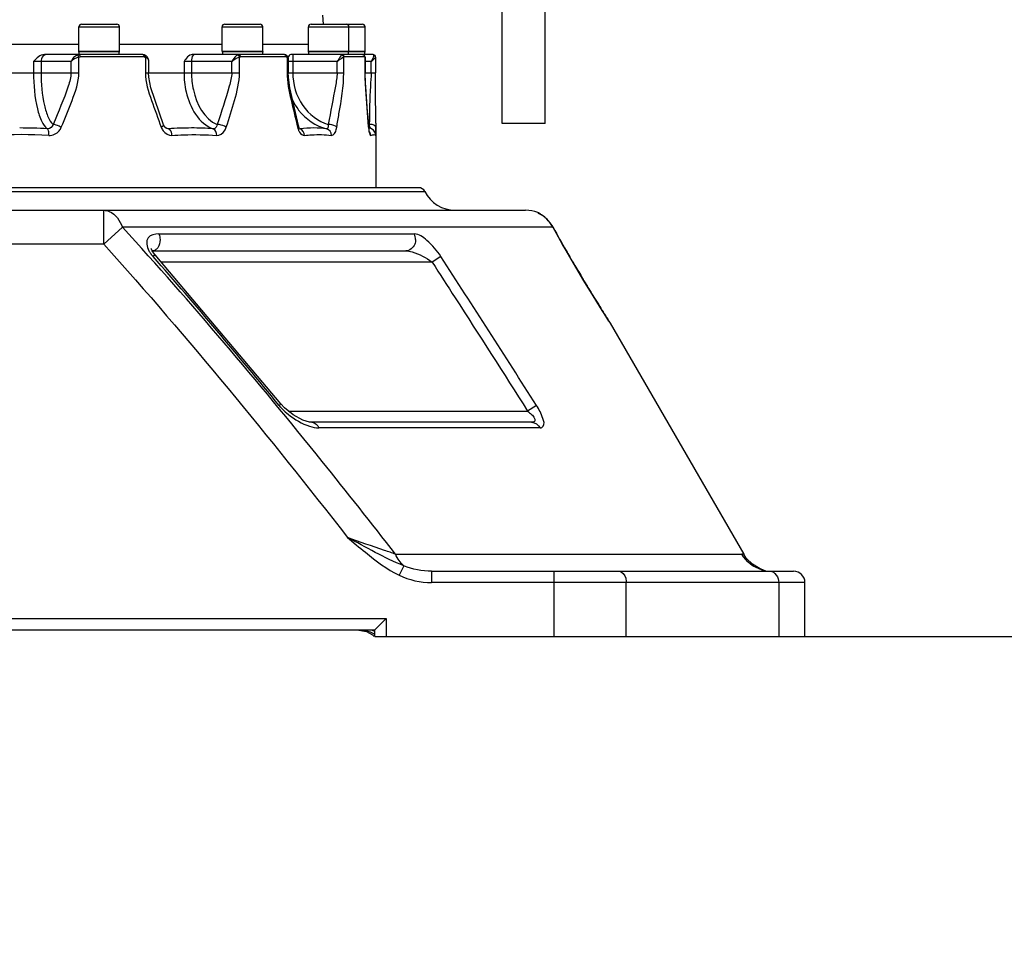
# Model space of a CAD drawing. Header units: millimetres. Extents: x 0 to 17835, y 0 to 12615.
# Tile 60 of 85: x 9774 to 10210, y 5923 to 6335. Entities that reach past the tile are written whole.
import ezdxf

# ---------------------------------------------------------------- set-up
doc = ezdxf.new("R2010")
doc.units = ezdxf.units.MM
doc.header["$LTSCALE"] = 980.925
doc.layers.get('0').update_dxf_attribs({"linetype": 'CONTINUOUS'})
for name, color, linetype in [('304103000035DXF_CONTINUOUS_LINE', 7, 'CONTINUOUS'), ('304104000315DXF_CONTINUOUS_LINE', 7, 'CONTINUOUS'), ('304301000076DXF_CONTINUOUS_LINE', 7, 'CONTINUOUS'), ('501023000166DXF_CONTINUOUS_LINE', 7, 'CONTINUOUS'), ('604006000008DXF_CONTINUOUS_LINE', 7, 'CONTINUOUS'), ('运动范围-老_DXF_BALLOON', 7, 'CONTINUOUS'), ('运动范围-老_DXF_DIMENSION', 7, 'CONTINUOUS')]:
    doc.layers.add(name, color=color, linetype=linetype)
doc.styles.get("Standard").update_dxf_attribs({"font": 'txt', "width": 0.7})
doc.dimstyles.new('DIMSTYLE_10', dxfattribs={"dimtxt": 135, "dimasz": 90, "dimexe": 1, "dimexo": 0, "dimgap": 2.25, "dimtad": 1, "dimdec": 1, "dimdsep": 46, "dimtxsty": 'Standard', "dimblk": '_FILLED', "dimblk1": '_FILLED', "dimblk2": '_FILLED', "dimcen": 0.09, "dimclrt": 5, "dimazin": 2, "dimtp": 2, "dimtm": 2, "dimtfac": 1, "dimtdec": 1, "dimtofl": 0, "dimtmove": 0, "dimatfit": 3, "dimldrblk": '_FILLED', "dimfxl": 0, "dimtolj": 1, "dimarcsym": 0})
doc.dimstyles.new('DIMSTYLE_12', dxfattribs={"dimtxt": 135, "dimasz": 90, "dimexe": 1, "dimexo": 0, "dimgap": 2.25, "dimtad": 0, "dimtih": 1, "dimtoh": 1, "dimdec": 1, "dimdsep": 46, "dimtxsty": 'Standard', "dimblk": '_FILLED', "dimblk1": '_FILLED', "dimblk2": '_FILLED', "dimcen": 0.09, "dimclrt": 5, "dimazin": 2, "dimtp": 0.8, "dimtm": 0.8, "dimtfac": 1, "dimtdec": 0, "dimtofl": 0, "dimtmove": 0, "dimatfit": 3, "dimldrblk": '_FILLED', "dimfxl": 0, "dimtolj": 1, "dimarcsym": 0})
doc.dimstyles.new('DIMSTYLE_13', dxfattribs={"dimtxt": 135, "dimasz": 90, "dimexe": 1, "dimexo": 0, "dimgap": 2.25, "dimtad": 0, "dimtih": 1, "dimtoh": 1, "dimdec": 1, "dimdsep": 46, "dimtxsty": 'Standard', "dimblk": '_FILLED', "dimblk1": '_FILLED', "dimblk2": '_FILLED', "dimcen": 0.09, "dimclrt": 5, "dimazin": 2, "dimtp": 0.5, "dimtm": 0.5, "dimtfac": 1, "dimtdec": 0, "dimtofl": 0, "dimtmove": 0, "dimatfit": 3, "dimldrblk": '_FILLED', "dimfxl": 0, "dimtolj": 1, "dimarcsym": 0})
doc.dimstyles.new('DIMSTYLE_14', dxfattribs={"dimtxt": 135, "dimasz": 90, "dimexe": 1, "dimexo": 0, "dimgap": 2.25, "dimtad": 0, "dimtih": 1, "dimtoh": 1, "dimdec": 1, "dimdsep": 46, "dimtxsty": 'Standard', "dimblk": '_FILLED', "dimblk1": '_FILLED', "dimblk2": '_FILLED', "dimcen": 0.09, "dimclrt": 5, "dimazin": 2, "dimtp": 2, "dimtm": 2, "dimtfac": 1, "dimtdec": 0, "dimtofl": 0, "dimtmove": 0, "dimatfit": 3, "dimldrblk": '_FILLED', "dimfxl": 0, "dimtolj": 1, "dimarcsym": 0})
doc.dimstyles.new('DIMSTYLE_3', dxfattribs={"dimtxt": 135, "dimasz": 90, "dimexe": 1, "dimexo": 0, "dimgap": 2.25, "dimtad": 1, "dimdsep": 46, "dimtxsty": 'Standard', "dimblk": '_FILLED', "dimblk1": '_FILLED', "dimblk2": '_FILLED', "dimcen": 0.09, "dimclrt": 5, "dimazin": 2, "dimtp": 0.8, "dimtm": 0.8, "dimtfac": 1, "dimtofl": 0, "dimtmove": 0, "dimatfit": 3, "dimldrblk": '_FILLED', "dimfxl": 0, "dimtolj": 1, "dimarcsym": 0})
doc.dimstyles.new('DIMSTYLE_9', dxfattribs={"dimtxt": 135, "dimasz": 90, "dimexe": 1, "dimexo": 0, "dimgap": 2.25, "dimtad": 0, "dimtih": 1, "dimtoh": 1, "dimdsep": 46, "dimtxsty": 'Standard', "dimblk": '_FILLED', "dimblk1": '_FILLED', "dimblk2": '_FILLED', "dimcen": 0.09, "dimclrt": 5, "dimazin": 2, "dimtp": 0.1, "dimtm": 0.1, "dimtfac": 1, "dimtofl": 0, "dimtmove": 0, "dimatfit": 3, "dimldrblk": '_FILLED', "dimfxl": 0, "dimtolj": 1, "dimarcsym": 0})

# ---------------------------------------------------------------- blocks, each defined once
blk = doc.blocks.new('_FILLED')
at = {"color": 0, "linetype": 'ByBlock'}
blk.add_solid([(0, 0), (-1, 0.1667), (-1, -0.1667)], dxfattribs=at)
blk = doc.blocks.new('*D14')
at = {"layer": '运动范围-老_DXF_DIMENSION', "color": 2, "linetype": 'Continuous', "transparency": 16777216}
for p, q in [((9996.39, 6679.48), (8889.21, 6679.48)), ((8904.21, 6679.48), (8904.21, 6370.73)), ((8904.21, 6061.98), (8904.21, 6370.73)), ((9402.41, 6061.98), (8889.21, 6061.98))]:
    blk.add_line(p, q, dxfattribs=at)
at = {"layer": '运动范围-老_DXF_DIMENSION', "color": 2, "linetype": 'Continuous', "transparency": 16777216, "xscale": 90, "yscale": 90, "zscale": 90}
for p, rotation in [((8904.21, 6679.48), 90), ((8904.21, 6061.98), 270)]:
    blk.add_blockref('_FILLED', p, dxfattribs=dict(at, rotation=rotation))
blk = doc.blocks.new('*D17')
at = {"layer": '运动范围-老_DXF_DIMENSION', "color": 2, "linetype": 'Continuous', "transparency": 16777216}
blk.add_line((10109.99, 6061.98), (12531.06, 6061.98), dxfattribs=at)
blk = doc.blocks.new('*D18')
at = {"layer": '运动范围-老_DXF_DIMENSION', "color": 2, "linetype": 'Continuous', "transparency": 16777216}
for p, q in [((7976.12, 7386.55), (7976.12, 4522.77)), ((12389.82, 6775.35), (12389.82, 4522.77)), ((7976.12, 4537.77), (10182.97, 4537.77)), ((12389.82, 4537.77), (10182.97, 4537.77))]:
    blk.add_line(p, q, dxfattribs=at)
at = {"layer": '运动范围-老_DXF_DIMENSION', "color": 2, "linetype": 'Continuous', "transparency": 16777216, "xscale": 90, "yscale": 90, "zscale": 90, "rotation": 180}
blk.add_blockref('_FILLED', (7976.12, 4537.77), dxfattribs=at)
at = {"layer": '运动范围-老_DXF_DIMENSION', "color": 2, "linetype": 'Continuous', "transparency": 16777216, "xscale": 90, "yscale": 90, "zscale": 90}
blk.add_blockref('_FILLED', (12389.82, 4537.77), dxfattribs=at)
blk = doc.blocks.new('*D19')
at = {"layer": '运动范围-老_DXF_DIMENSION', "color": 2, "linetype": 'Continuous', "transparency": 16777216}
for p, q in [((10056.39, 9014.88), (13410.25, 9014.88)), ((13395.25, 9014.88), (13395.25, 7276.31)), ((13395.25, 5537.73), (13395.25, 7276.31)), ((11152.2, 5537.73), (13410.25, 5537.73))]:
    blk.add_line(p, q, dxfattribs=at)
at = {"layer": '运动范围-老_DXF_DIMENSION', "color": 2, "linetype": 'Continuous', "transparency": 16777216, "xscale": 90, "yscale": 90, "zscale": 90}
for p, rotation in [((13395.25, 9014.88), 90), ((13395.25, 5537.73), 270)]:
    blk.add_blockref('_FILLED', p, dxfattribs=dict(at, rotation=rotation))
blk = doc.blocks.new('*D25')
at = {"layer": '运动范围-老_DXF_BALLOON', "color": 2, "linetype": 'Continuous', "transparency": 16777216}
blk.add_line((10056.39, 9014.88), (7730.92, 9014.88), dxfattribs=at)
blk = doc.blocks.new('*D30')
at = {"layer": '运动范围-老_DXF_BALLOON', "color": 2, "linetype": 'Continuous', "transparency": 16777216}
blk.add_line((10381.39, 5807.08), (12531.06, 5807.08), dxfattribs=at)
blk = doc.blocks.new('*D34')
at = {"layer": '运动范围-老_DXF_BALLOON', "color": 2, "linetype": 'Continuous', "transparency": 16777216}
blk.add_line((9871.9, 8434.65), (12531.06, 8434.65), dxfattribs=at)
blk = doc.blocks.new('*D35')
at = {"layer": '运动范围-老_DXF_BALLOON', "color": 2, "linetype": 'Continuous', "transparency": 16777216}
blk.add_line((10620.7, 6679.48), (10620.7, 5317.02), dxfattribs=at)

msp = doc.modelspace()

# ---------------------------------------------------------------- linework, layer by layer
at = {"layer": '304103000035DXF_CONTINUOUS_LINE', "color": 9, "linetype": 'Continuous'}
for p, q in [((9461.38, 6259.312), (9953.075, 6259.312)), ((9810.746, 6235.979), (9810.746, 6250.979)), ((10003.218, 6249.938), (10003.362, 6249.759)), ((9810.746, 6235.979), (9819.077, 6243.479)), ((10009.919, 6243.479), (9819.077, 6243.479)), ((10010, 6243.346), (10009.919, 6243.479)), ((10009.919, 6243.479), (10009.989, 6243.349)), ((9835.256, 6240.479), (9948.426, 6240.479)), ((9810.746, 6235.979), (9602.03, 6235.979)), ((9833.544, 6231.283), (9832.633, 6230.483)), ((9956.334, 6227.979), (9836.328, 6227.979)), ((9960.2, 6230.479), (9956.334, 6227.979)), ((10034.702, 6201.849), (10035.255, 6200.979)), ((9889.288, 6165.127), (9888.487, 6164.476)), ((10002.585, 6164.479), (9998.656, 6161.979)), ((9892.656, 6161.979), (9998.655, 6161.979)), ((10004.221, 6154.479), (9906.159, 6154.479)), ((9940.108, 6098.479), (10093.607, 6098.47)), ((10094.444, 6098.46), (10093.607, 6098.47)), ((9943.747, 6093.38), (9941.711, 6089.181)), ((9956.082, 6090.979), (9956.082, 6085.979)), ((10010.362, 6061.979), (10010.362, 6090.979)), ((10102.898, 6091.626), (10102.905, 6091.645)), ((10102.898, 6091.626), (10102.906, 6091.645)), ((10121.553, 6085.979), (9956.082, 6085.979)), ((10042.359, 6061.979), (10042.359, 6085.979)), ((10109.992, 6085.979), (10109.992, 6061.979)), ((9476.882, 6069.979), (9935.893, 6069.979)), ((9935.893, 6069.979), (9935.893, 6061.979))]:
    msp.add_line(p, q, dxfattribs=at)
at = {"layer": '304103000035DXF_CONTINUOUS_LINE', "color": 7, "linetype": 'Continuous'}
for p, q in [((9950.388, 6260.979), (9464.056, 6260.979)), ((9390.323, 6250.979), (9997.727, 6250.979)), ((10006.971, 6247.266), (10006.492, 6247.642)), ((10007.763, 6246.33), (10006.971, 6247.266)), ((10010, 6243.346), (10008.496, 6245.624)), ((9832.357, 6232.979), (9944.613, 6232.979)), ((9889.288, 6165.127), (9833.544, 6231.283)), ((10035.255, 6200.979), (10094.444, 6098.46)), ((10000.319, 6156.979), (9902.982, 6156.979)), ((9956.082, 6090.979), (10116.552, 6090.979)), ((10102.906, 6091.645), (10101.689, 6092.09)), ((10104.199, 6091.016), (10102.905, 6091.645)), ((10104.238, 6090.979), (10104.199, 6091.016)), ((10121.553, 6061.979), (10121.553, 6085.979)), ((9935.893, 6069.979), (9930.893, 6064.979)), ((9481.882, 6064.979), (9930.893, 6064.979)), ((9922.969, 6064.979), (9927.228, 6064.256)), ((9927.228, 6064.256), (9929.903, 6062.747)), ((9929.903, 6062.747), (9930.655, 6061.979)), ((9930.893, 6061.979), (9930.893, 6064.979)), ((9930.895, 6061.979), (10121.551, 6061.979))]:
    msp.add_line(p, q, dxfattribs=at)
for points in [[(10004.286, 6249.247), (10003.473, 6249.829), (10003.218, 6249.938)], [(10008.496, 6245.624), (10006.217, 6247.918), (10004.755, 6248.963), (10004.226, 6249.284), (10004.094, 6249.361)], [(10005.357, 6248.533), (10005.06, 6248.766), (10004.828, 6248.911)], [(10015.715, 6233.116), (10014.129, 6235.881), (10011.458, 6240.661), (10010, 6243.345)], [(9833.539, 6231.278), (9833.332, 6231.518), (9832.285, 6232.968), (9831.896, 6233.757), (9831.819, 6234.001)], [(10034.69, 6201.878), (10033.31, 6204.058), (10030.977, 6207.773), (10027.703, 6213.053), (10023.613, 6219.762), (10018.988, 6227.515), (10015.715, 6233.116)], [(9902.985, 6156.979), (9901.947, 6157.084), (9898.983, 6158.005), (9894.71, 6160.328), (9890.902, 6163.388), (9889.295, 6165.132)], [(10101.689, 6092.09), (10098.302, 6094.05), (10095.535, 6096.824), (10094.444, 6098.46)]]:
    msp.add_lwpolyline(points, dxfattribs=at)
for centre, radius, start, end in [((9950.388, 6257.979), 3, 26.3878, 90), ((9966.512, 6265.979), 15, 206.3878, 270), ((9997.728, 6235.979), 15, 68.5293, 90), ((8152.591, 4751.896), 2238.021, 39.136859, 41.350661), ((10116.553, 6085.979), 5, 0, 90)]:
    msp.add_arc(centre, radius, start, end, dxfattribs=at)
at = {"layer": '304103000035DXF_CONTINUOUS_LINE', "color": 9, "linetype": 'Continuous'}
for centre, radius, start, end in [((9996.917, 6236.435), 14.772, 54.50344, 56.12936), ((9997.068, 6236.647), 14.511, 53.76488, 54.50055), ((9996.671, 6236.141), 15.154, 43.66484, 47.69836), ((9997.064, 6236.519), 14.608, 41.46262, 43.65722), ((9996.684, 6236.2), 15.105, 28.81064, 41.41522), ((10335.813, 6418.705), 370.015, 208.2889, 210.10506), ((10730.052, 6646.818), 825.492, 210.077022, 210.295145), ((1086.341, 485.225), 10571.345, 32.4953358, 32.9204604), ((10745.941, 6656.084), 843.886, 210.294182, 210.597498), ((10768.297, 6669.349), 869.881, 210.600043, 211.047476), ((10771.551, 6671.263), 873.656, 211.044934, 211.191418), ((10795.712, 6685.918), 901.914, 211.192971, 211.588109), ((10106.426, 6105.393), 14.396, 254.78068, 255.47415), ((10101.694, 6087.117), 4.483, 72.21027, 75.50668)]:
    msp.add_arc(centre, radius, start, end, dxfattribs=at)
for points, knots in [([(9810.746, 6250.979), (9811.593, 6250.979), (9815.511, 6250.13), (9818.023, 6246.326), (9819.077, 6243.479)], [0, 0, 0, 0, 0.2181934, 1, 1, 1, 1]), ([(10003.362, 6249.759), (10003.479, 6249.606), (10004.201, 6249.404), (10004.734, 6248.978), (10005.15, 6248.7)], [0, 0, 0, 0, 0.2777184, 1, 1, 1, 1]), ([(10005.645, 6248.352), (10005.849, 6248.202), (10006.267, 6247.879), (10006.667, 6247.534), (10006.87, 6247.349)], [0, 0, 0, 0, 0.4797274, 1, 1, 1, 1]), ([(9940.108, 6098.479), (9929.372, 6112.301), (9890.364, 6161.726), (9849.74, 6209.91), (9819.077, 6243.479)], [0, 0, 0, 0, 0.277955, 1, 1, 1, 1]), ([(9835.256, 6240.479), (9833.565, 6240.479), (9828.963, 6239.687), (9829.793, 6234.692), (9830.769, 6233.012)], [0, 0, 0, 0, 0.4654005, 1, 1, 1, 1]), ([(9949.016, 6237.979), (9949.016, 6237.303), (9948.672, 6234.953), (9946.291, 6232.979), (9944.613, 6232.979)], [0, 0, 0, 0, 0.2872733, 1, 1, 1, 1]), ([(9960.2, 6230.479), (9958.48, 6233.135), (9955.153, 6236.982), (9950.504, 6240.479), (9948.426, 6240.479)], [0, 0, 0, 0, 0.6036295, 1, 1, 1, 1]), ([(9830.769, 6233.012), (9830.892, 6232.801), (9831.152, 6232.382), (9831.434, 6231.978), (9831.58, 6231.779)], [0, 0, 0, 0, 0.4977668, 1, 1, 1, 1]), ([(9833.62, 6233.349), (9833.428, 6233.232), (9833.02, 6233.045), (9832.575, 6232.979), (9832.357, 6232.979)], [0, 0, 0, 0, 0.5068265, 1, 1, 1, 1]), ([(9834.69, 6234.394), (9834.546, 6234.185), (9834.227, 6233.795), (9833.831, 6233.477), (9833.62, 6233.349)], [0, 0, 0, 0, 0.5061876, 1, 1, 1, 1]), ([(9944.613, 6232.979), (9945.56, 6232.979), (9949.8, 6232.084), (9953.695, 6230.02), (9956.334, 6227.979)], [0, 0, 0, 0, 0.2211607, 1, 1, 1, 1]), ([(10015.715, 6233.116), (10015.715, 6233.116), (10015.713, 6233.113), (10015.711, 6233.112), (10015.71, 6233.111)], [0, 0, 0, 0, 0.2902656, 1, 1, 1, 1]), ([(9831.58, 6231.779), (9831.744, 6231.554), (9832.085, 6231.113), (9832.445, 6230.688), (9832.629, 6230.479)], [0, 0, 0, 0, 0.4998238, 1, 1, 1, 1]), ([(9956.334, 6227.979), (9959.736, 6222.718), (9973.904, 6200.758), (9987.989, 6178.743), (9998.656, 6161.979)], [0, 0, 0, 0, 0.2397075, 1, 1, 1, 1]), ([(10027.429, 6213.487), (10027.575, 6213.249), (10027.864, 6212.78), (10028.153, 6212.311), (10028.296, 6212.08)], [0, 0, 0, 0, 0.5068358, 1, 1, 1, 1]), ([(10028.296, 6212.08), (10029.055, 6210.85), (10031.176, 6207.431), (10033.321, 6204.026), (10034.703, 6201.848)], [0, 0, 0, 0, 0.358932, 1, 1, 1, 1]), ([(9888.491, 6164.479), (9888.722, 6164.196), (9889.218, 6163.618), (9889.74, 6163.063), (9890.018, 6162.781)], [0, 0, 0, 0, 0.4791792, 1, 1, 1, 1]), ([(9890.018, 6162.781), (9890.798, 6161.989), (9894.339, 6158.825), (9898.556, 6156.331), (9902.021, 6155.218)], [0, 0, 0, 0, 0.2339271, 1, 1, 1, 1]), ([(10004.221, 6154.479), (10004.737, 6154.479), (10006.427, 6155.568), (10005.087, 6159.956), (10003.746, 6162.656), (10002.584, 6164.479)], [0, 0, 0, 0, 0.1351663, 0.4335497, 1, 1, 1, 1]), ([(9998.656, 6161.979), (9999.259, 6161.505), (10000.361, 6160.489), (10001.728, 6159.16), (10001.966, 6157.139), (10000.785, 6156.979), (10000.319, 6156.979)], [0, 0, 0, 0, 0.3205356, 0.6220013, 0.8052362, 1, 1, 1, 1]), ([(9940.108, 6098.479), (9938.497, 6099.071), (9931.369, 6101.543), (9924.204, 6103.916), (9918.753, 6105.979)], [0, 0, 0, 0, 0.2275143, 1, 1, 1, 1]), ([(9918.753, 6105.979), (9921.398, 6103.751), (9928.643, 6097.657), (9936.281, 6091.813), (9941.711, 6089.181)], [0, 0, 0, 0, 0.3642776, 1, 1, 1, 1]), ([(10039.159, 6090.979), (10040.587, 6090.979), (10042.18, 6088.594), (10042.359, 6086.617), (10042.359, 6085.979)], [0, 0, 0, 0, 0.6913652, 1, 1, 1, 1]), ([(10102.815, 6091.457), (10102.786, 6091.385), (10102.723, 6091.244), (10102.639, 6091.11), (10102.584, 6091.056)], [0, 0, 0, 0, 0.4991804, 1, 1, 1, 1]), ([(10102.816, 6091.457), (10102.828, 6091.495), (10102.851, 6091.554), (10102.886, 6091.606), (10102.898, 6091.626)], [0, 0, 0, 0, 0.6304658, 1, 1, 1, 1]), ([(10103.063, 6091.385), (10103.21, 6091.338), (10103.502, 6091.229), (10103.782, 6091.092), (10103.92, 6091.017)], [0, 0, 0, 0, 0.4951984, 1, 1, 1, 1]), ([(9930.183, 6063.364), (9930, 6063.466), (9929.627, 6063.656), (9929.243, 6063.823), (9929.05, 6063.901)], [0, 0, 0, 0, 0.5010001, 1, 1, 1, 1]), ([(9930.907, 6062.906), (9930.791, 6062.989), (9930.554, 6063.149), (9930.308, 6063.294), (9930.183, 6063.364)], [0, 0, 0, 0, 0.4995414, 1, 1, 1, 1])]:
    msp.add_open_spline(points, degree=3, knots=knots, dxfattribs=at)
for points in [[(9835.704, 6237.979), (9835.704, 6236.737), (9835.395, 6235.417), (9834.69, 6234.394)], [(9835.256, 6240.479), (9835.561, 6239.689), (9835.704, 6238.826), (9835.704, 6237.979)], [(9949.016, 6237.979), (9949.016, 6238.835), (9948.814, 6239.716), (9948.426, 6240.479)], [(9810.746, 6235.979), (9848.439, 6194.108), (9884.148, 6150.436), (9918.753, 6105.979)], [(9902.021, 6155.218), (9903.355, 6154.789), (9904.758, 6154.479), (9906.159, 6154.479)], [(9902.985, 6156.979), (9904.332, 6156.977), (9905.634, 6155.719), (9906.159, 6154.479)], [(10000.319, 6156.979), (10001.864, 6156.979), (10003.508, 6155.849), (10004.221, 6154.479)], [(9943.747, 6093.38), (9935.091, 6096.861), (9926.988, 6101.593), (9918.753, 6105.979)], [(9943.747, 6093.38), (9942.165, 6094.743), (9940.938, 6096.563), (9940.108, 6098.479)], [(10102.647, 6091.502), (10098.971, 6092.502), (10095.498, 6095.179), (10093.595, 6098.479)], [(9956.082, 6090.979), (9951.893, 6090.979), (9947.606, 6091.751), (9943.747, 6093.38)], [(9941.711, 6089.181), (9946.127, 6087.04), (9951.174, 6085.979), (9956.082, 6085.979)], [(10106.148, 6090.979), (10108.25, 6090.979), (10109.992, 6088.081), (10109.992, 6085.979)], [(9929.05, 6063.901), (9927.697, 6064.448), (9926.239, 6064.755), (9924.786, 6064.894)]]:
    msp.add_open_spline(points, degree=3, dxfattribs=at)
at = {"layer": '304103000035DXF_CONTINUOUS_LINE', "color": 7, "linetype": 'Continuous'}
for points, knots in [([(9930.256, 6064.591), (9930.044, 6064.672), (9929.612, 6064.809), (9929.159, 6064.865), (9928.935, 6064.865)], [0, 0, 0, 0, 0.5031975, 1, 1, 1, 1]), ([(9930.911, 6064.303), (9930.803, 6064.355), (9930.588, 6064.457), (9930.367, 6064.549), (9930.256, 6064.591)], [0, 0, 0, 0, 0.5002748, 1, 1, 1, 1])]:
    msp.add_open_spline(points, degree=3, knots=knots, dxfattribs=at)
at = {"layer": '304104000315DXF_CONTINUOUS_LINE', "color": 7, "linetype": 'Continuous'}
for p, q in [((10006.388, 6289.479), (10006.388, 6348.064)), ((9987.388, 6289.479), (9987.388, 6341.75)), ((10006.388, 6289.479), (9987.388, 6289.479))]:
    msp.add_line(p, q, dxfattribs=at)
at = {"layer": '304301000076DXF_CONTINUOUS_LINE', "color": 7, "linetype": 'Continuous'}
for p, q in [((9907.684, 6337.479), (9908.055, 6333.479)), ((9799.76, 6324.479), (9738.706, 6324.479)), ((9863.229, 6324.479), (9817.76, 6324.479)), ((9901.45, 6324.479), (9881.229, 6324.479)), ((9828.137, 6319.979), (9784.465, 6319.979)), ((9829.032, 6319.818), (9829.029, 6319.819)), ((9890.823, 6319.979), (9850.023, 6319.979)), ((9891.678, 6319.755), (9891.67, 6319.759)), ((9930.226, 6319.979), (9893.714, 6319.979)), ((9926.402, 6319.43), (9926.397, 6319.437)), ((9931.167, 6319.33), (9931.048, 6319.551)), ((9830.591, 6317.503), (9830.591, 6311.979)), ((9892.542, 6318.198), (9892.542, 6311.979)), ((9926.609, 6318.712), (9926.609, 6311.979)), ((9931.244, 6318.994), (9931.243, 6318.997)), ((9931.251, 6318.858), (9931.244, 6318.994)), ((9931.251, 6318.858), (9931.251, 6311.979)), ((9931.388, 6289.667), (9931.388, 6260.979)), ((9928.421, 6287.441), (9928.414, 6287.442)), ((9929.168, 6287.21), (9928.414, 6287.442)), ((9930.308, 6286.447), (9929.168, 6287.21)), ((9930.927, 6285.623), (9930.308, 6286.447)), ((9930.933, 6285.612), (9930.927, 6285.623))]:
    msp.add_line(p, q, dxfattribs=at)
at = {"layer": '304301000076DXF_CONTINUOUS_LINE', "color": 9, "linetype": 'Continuous'}
for p, q in [((9796.274, 6316.979), (9779.681, 6316.979)), ((9779.681, 6316.979), (9779.681, 6311.979)), ((9782.977, 6316.979), (9782.977, 6311.979)), ((9796.274, 6311.979), (9796.274, 6316.979)), ((9799.728, 6311.979), (9799.728, 6318.881)), ((9828.681, 6318.979), (9800.323, 6318.979)), ((9829.229, 6318.881), (9829.229, 6311.979)), ((9867.508, 6316.979), (9846.341, 6316.979)), ((9846.341, 6316.979), (9846.341, 6311.979)), ((9849.68, 6316.979), (9849.68, 6311.979)), ((9867.508, 6311.979), (9867.508, 6316.979)), ((9870.968, 6311.979), (9870.968, 6318.881)), ((9891.647, 6318.979), (9871.414, 6318.979)), ((9892.017, 6318.881), (9892.017, 6311.979)), ((9914.214, 6316.979), (9892.542, 6316.979)), ((9894.568, 6316.979), (9894.568, 6311.979)), ((9914.214, 6311.979), (9914.214, 6316.979)), ((9917.152, 6311.979), (9917.152, 6318.881)), ((9926.409, 6318.979), (9917.38, 6318.979)), ((9926.5, 6318.935), (9926.545, 6318.881)), ((9926.545, 6318.881), (9926.545, 6311.979)), ((9929.28, 6316.979), (9926.609, 6316.979)), ((9929.28, 6311.979), (9929.28, 6316.979)), ((9747.74, 6311.979), (9799.728, 6311.979)), ((9829.229, 6311.979), (9870.968, 6311.979)), ((9892.017, 6311.979), (9917.152, 6311.979)), ((9926.545, 6311.979), (9931.251, 6311.979)), ((9837.321, 6288.853), (9837.32, 6288.856)), ((9785.939, 6287.11), (9785.761, 6287.112)), ((9839.317, 6287.11), (9838.692, 6287.224)), ((9839.476, 6287.112), (9839.317, 6287.11)), ((9859.452, 6287.11), (9859.317, 6287.112)), ((9896.532, 6288.391), (9896.669, 6287.825)), ((9897.642, 6287.112), (9897.537, 6287.11)), ((9897.711, 6287.119), (9897.642, 6287.112)), ((9897.71, 6287.118), (9897.642, 6287.112)), ((9909.662, 6287.11), (9909.59, 6287.112)), ((9928.119, 6288.041), (9928.136, 6287.825)), ((9928.136, 6287.825), (9928.171, 6288.045)), ((9928.171, 6288.045), (9928.17, 6288.052))]:
    msp.add_line(p, q, dxfattribs=at)
at = {"layer": '304301000076DXF_CONTINUOUS_LINE', "color": 7, "linetype": 'Continuous'}
for points in [[(9829.029, 6319.819), (9828.777, 6319.898), (9828.137, 6319.979)], [(9830.591, 6317.502), (9830.558, 6317.926), (9830.225, 6318.843), (9829.619, 6319.502), (9829.032, 6319.818)], [(9891.671, 6319.758), (9891.446, 6319.863), (9890.822, 6319.979)], [(9892.542, 6318.197), (9892.379, 6318.992), (9891.934, 6319.58), (9891.678, 6319.755)], [(9926.398, 6319.435), (9926.083, 6319.766), (9925.554, 6319.972), (9925.43, 6319.979)], [(9926.609, 6318.711), (9926.575, 6319.022), (9926.402, 6319.43)], [(9931.048, 6319.551), (9930.829, 6319.778), (9930.46, 6319.951), (9930.226, 6319.979)], [(9931.244, 6318.994), (9931.236, 6319.055), (9931.217, 6319.163), (9931.167, 6319.33)], [(9837.321, 6288.853), (9831.686, 6305.328), (9830.71, 6309.987), (9830.591, 6311.979)], [(9897.051, 6288.517), (9893.274, 6305.22), (9892.622, 6309.942), (9892.542, 6311.979)], [(9928.171, 6288.045), (9926.894, 6304.735), (9926.642, 6309.718), (9926.609, 6311.979)], [(9931.388, 6289.667), (9931.292, 6305.113), (9931.257, 6309.688), (9931.251, 6311.979)], [(9838.677, 6287.229), (9838.423, 6287.352), (9837.878, 6287.847), (9837.399, 6288.658), (9837.32, 6288.856)], [(9897.723, 6286.973), (9897.727, 6286.969), (9897.606, 6287.122), (9897.351, 6287.6), (9897.05, 6288.523)], [(9928.497, 6285.727), (9928.518, 6285.677), (9928.474, 6285.833), (9928.342, 6286.513), (9928.195, 6287.753), (9928.17, 6288.052)]]:
    msp.add_lwpolyline(points, dxfattribs=at)
at = {"layer": '304301000076DXF_CONTINUOUS_LINE', "color": 9, "linetype": 'Continuous'}
for points in [[(9799.728, 6318.881), (9799.923, 6318.935), (9800.122, 6318.968), (9800.323, 6318.979)], [(9828.681, 6318.979), (9828.866, 6318.968), (9829.049, 6318.935), (9829.229, 6318.881)], [(9870.968, 6318.881), (9871.114, 6318.935), (9871.263, 6318.968), (9871.414, 6318.979)], [(9891.647, 6318.979), (9891.772, 6318.968), (9891.896, 6318.935), (9892.017, 6318.881)], [(9917.152, 6318.881), (9917.227, 6318.935), (9917.304, 6318.968), (9917.38, 6318.979)], [(9926.409, 6318.979), (9926.455, 6318.968), (9926.5, 6318.935)]]:
    msp.add_lwpolyline(points, dxfattribs=at)
for centre, radius, start, end in [((9916.106, 6318.855), 0.981, 74.10114, 84.37978), ((9925.431, 6319.02), 0.959, 67.54619, 89.98605), ((9925.427, 6319.01), 0.969, 57.47439, 67.56625), ((9925.39, 6318.979), 1.019, 359.97973, 25.35863), ((9925.658, 6318.954), 0.883, 25.31176, 32.58268), ((9930.333, 6318.89), 0.917, 6.7302, 28.85076), ((9934.375, 6311.677), 23.383, 254.36127, 255.37407), ((9742.402, 6245.812), 191.026, 12.76739, 13.08279), ((9928.382, 6281.856), 7.197, 88.46306, 89.29374), ((9774.122, 6060.745), 223.778, 86.83941, 93.1606), ((9773.533, 6076.208), 211.258, 86.68167, 90.00541), ((9843.376, 6298.836), 12.358, 243.00508, 248.173), ((9843.111, 6298.184), 11.654, 248.18983, 251.82391), ((9849.747, 6138.4), 149.066, 90.04907, 93.95089), ((9849.701, 6156.769), 130.697, 85.78064, 90.03582), ((9897.088, 6284.873), 2.306, 72.91134, 76.10531), ((9622.561, 6288.002), 308.826, 359.67617, 359.96705)]:
    msp.add_arc(centre, radius, start, end, dxfattribs=at)
at = {"layer": '304301000076DXF_CONTINUOUS_LINE', "color": 7, "linetype": 'Continuous'}
msp.add_arc((9933.017, 6310.205), 23.223, 258.08717, 258.58734, dxfattribs=at)
for points in [[(9784.465, 6319.979), (9782.583, 6319.979), (9780.959, 6318.361), (9779.681, 6316.979)], [(9850.023, 6319.979), (9848.44, 6319.979), (9847.264, 6318.265), (9846.341, 6316.979)], [(9893.714, 6319.979), (9893.111, 6319.979), (9892.715, 6319.231), (9892.438, 6318.694)]]:
    msp.add_open_spline(points, degree=3, dxfattribs=at)
at = {"layer": '304301000076DXF_CONTINUOUS_LINE', "color": 9, "linetype": 'Continuous'}
for points, knots in [([(9785.187, 6319.979), (9784.266, 6319.979), (9783.116, 6318.635), (9782.977, 6317.362), (9782.977, 6316.979)], [0, 0, 0, 0, 0.7059383, 1, 1, 1, 1]), ([(9799.905, 6319.979), (9799.766, 6319.979), (9799.487, 6319.954), (9799.216, 6319.88), (9799.085, 6319.831)], [0, 0, 0, 0, 0.4986736, 1, 1, 1, 1]), ([(9799.32, 6319.675), (9799.284, 6319.713), (9799.214, 6319.778), (9799.127, 6319.823), (9799.085, 6319.831)], [0, 0, 0, 0, 0.5545738, 1, 1, 1, 1]), ([(9799.728, 6318.881), (9799.683, 6319.041), (9799.574, 6319.322), (9799.41, 6319.578), (9799.32, 6319.675)], [0, 0, 0, 0, 0.5576754, 1, 1, 1, 1]), ([(9800.323, 6318.979), (9800.323, 6319.218), (9800.3, 6319.569), (9800.044, 6319.979), (9799.905, 6319.979)], [0, 0, 0, 0, 0.6331012, 1, 1, 1, 1]), ([(9828.137, 6319.979), (9828.243, 6319.979), (9828.472, 6319.831), (9828.568, 6319.607), (9828.608, 6319.479)], [0, 0, 0, 0, 0.4420136, 1, 1, 1, 1]), ([(9828.608, 6319.479), (9828.632, 6319.402), (9828.669, 6319.236), (9828.681, 6319.067), (9828.681, 6318.979)], [0, 0, 0, 0, 0.4790957, 1, 1, 1, 1]), ([(9829.229, 6318.881), (9829.28, 6319.075), (9829.336, 6319.41), (9829.157, 6319.767), (9829.032, 6319.817)], [0, 0, 0, 0, 0.5977963, 1, 1, 1, 1]), ([(9850.945, 6319.979), (9850.768, 6319.979), (9849.719, 6319.295), (9849.68, 6317.939), (9849.68, 6316.979)], [0, 0, 0, 0, 0.1560234, 1, 1, 1, 1]), ([(9870.106, 6319.831), (9870.007, 6319.78), (9869.803, 6319.653), (9869.614, 6319.507), (9869.516, 6319.425)], [0, 0, 0, 0, 0.4673411, 1, 1, 1, 1]), ([(9870.68, 6319.979), (9870.582, 6319.979), (9870.383, 6319.953), (9870.196, 6319.879), (9870.106, 6319.831)], [0, 0, 0, 0, 0.4908298, 1, 1, 1, 1]), ([(9870.475, 6319.675), (9870.42, 6319.716), (9870.303, 6319.785), (9870.171, 6319.823), (9870.106, 6319.831)], [0, 0, 0, 0, 0.5145116, 1, 1, 1, 1]), ([(9870.968, 6318.881), (9870.934, 6319.045), (9870.81, 6319.344), (9870.595, 6319.587), (9870.475, 6319.675)], [0, 0, 0, 0, 0.5306495, 1, 1, 1, 1]), ([(9890.823, 6319.979), (9890.974, 6319.979), (9891.281, 6319.868), (9891.471, 6319.616), (9891.536, 6319.479)], [0, 0, 0, 0, 0.4984322, 1, 1, 1, 1]), ([(9891.536, 6319.479), (9891.572, 6319.404), (9891.628, 6319.239), (9891.647, 6319.067), (9891.647, 6318.979)], [0, 0, 0, 0, 0.4858473, 1, 1, 1, 1]), ([(9892.017, 6318.881), (9892.047, 6319.05), (9892.035, 6319.395), (9891.812, 6319.676), (9891.676, 6319.753)], [0, 0, 0, 0, 0.5236186, 1, 1, 1, 1]), ([(9894.697, 6319.979), (9894.618, 6319.979), (9894.691, 6319.515), (9894.497, 6318.74), (9894.568, 6317.686), (9894.568, 6316.979)], [0, 0, 0, 0, 0.0781353, 0.2943784, 1, 1, 1, 1]), ([(9916.202, 6319.831), (9916.155, 6319.775), (9916.049, 6319.64), (9915.948, 6319.503), (9915.891, 6319.425)], [0, 0, 0, 0, 0.4347951, 1, 1, 1, 1]), ([(9916.443, 6319.979), (9916.4, 6319.979), (9916.304, 6319.945), (9916.236, 6319.874), (9916.202, 6319.831)], [0, 0, 0, 0, 0.4395218, 1, 1, 1, 1]), ([(9925.948, 6319.828), (9926.025, 6319.779), (9926.167, 6319.657), (9926.27, 6319.501), (9926.31, 6319.416)], [0, 0, 0, 0, 0.4911918, 1, 1, 1, 1]), ([(9930.371, 6319.425), (9930.357, 6319.328), (9930.311, 6319.119), (9930.247, 6318.915), (9930.21, 6318.806)], [0, 0, 0, 0, 0.4612506, 1, 1, 1, 1]), ([(9930.226, 6319.979), (9930.252, 6319.979), (9930.313, 6319.932), (9930.34, 6319.871), (9930.356, 6319.831)], [0, 0, 0, 0, 0.3731242, 1, 1, 1, 1]), ([(9931.136, 6319.332), (9931.063, 6319.463), (9930.839, 6319.707), (9930.523, 6319.816), (9930.356, 6319.831)], [0, 0, 0, 0, 0.4719702, 1, 1, 1, 1]), ([(9930.356, 6319.831), (9930.377, 6319.776), (9930.394, 6319.638), (9930.382, 6319.502), (9930.371, 6319.425)], [0, 0, 0, 0, 0.4317446, 1, 1, 1, 1]), ([(9870.968, 6318.881), (9870.695, 6318.798), (9869.474, 6318.289), (9868.341, 6317.591), (9867.508, 6316.979)], [0, 0, 0, 0, 0.2166632, 1, 1, 1, 1]), ([(9892.017, 6318.881), (9892.129, 6318.84), (9892.333, 6318.73), (9892.466, 6318.536), (9892.501, 6318.436)], [0, 0, 0, 0, 0.5305336, 1, 1, 1, 1]), ([(9892.501, 6318.436), (9892.514, 6318.399), (9892.535, 6318.32), (9892.541, 6318.239), (9892.541, 6318.198)], [0, 0, 0, 0, 0.4890136, 1, 1, 1, 1]), ([(9917.152, 6318.881), (9916.982, 6318.78), (9915.994, 6318.158), (9915.02, 6317.517), (9914.214, 6316.979)], [0, 0, 0, 0, 0.16976, 1, 1, 1, 1]), ([(9926.545, 6318.881), (9926.549, 6318.956), (9926.538, 6319.112), (9926.489, 6319.26), (9926.455, 6319.331)], [0, 0, 0, 0, 0.488285, 1, 1, 1, 1]), ([(9926.545, 6318.881), (9926.555, 6318.87), (9926.574, 6318.847), (9926.588, 6318.82), (9926.593, 6318.806)], [0, 0, 0, 0, 0.5006277, 1, 1, 1, 1]), ([(9926.593, 6318.806), (9926.599, 6318.791), (9926.607, 6318.76), (9926.609, 6318.728), (9926.609, 6318.712)], [0, 0, 0, 0, 0.4826396, 1, 1, 1, 1]), ([(9931.144, 6318.611), (9931.06, 6318.489), (9930.503, 6317.871), (9929.834, 6317.372), (9929.28, 6316.979)], [0, 0, 0, 0, 0.1792724, 1, 1, 1, 1]), ([(9931.251, 6318.858), (9931.251, 6318.82), (9931.221, 6318.732), (9931.174, 6318.655), (9931.144, 6318.611)], [0, 0, 0, 0, 0.4134208, 1, 1, 1, 1]), ([(9779.681, 6311.979), (9779.681, 6306.612), (9780.287, 6299.132), (9782.846, 6290.868), (9784.67, 6287.876), (9785.761, 6287.112)], [0, 0, 0, 0, 0.6168868, 0.8468981, 1, 1, 1, 1]), ([(9782.977, 6311.979), (9782.977, 6307.123), (9783.514, 6300.332), (9785.774, 6292.707), (9787.36, 6289.882), (9788.322, 6289.052)], [0, 0, 0, 0, 0.6087269, 0.8406662, 1, 1, 1, 1]), ([(9796.274, 6311.979), (9796.274, 6309.925), (9793.878, 6302.004), (9790.671, 6294.636), (9788.322, 6289.052)], [0, 0, 0, 0, 0.2531825, 1, 1, 1, 1]), ([(9791.959, 6287.825), (9793.602, 6291.731), (9796.754, 6299.508), (9799.728, 6307.737), (9799.728, 6311.979)], [0, 0, 0, 0, 0.4997433, 1, 1, 1, 1]), ([(9829.229, 6311.979), (9829.229, 6307.757), (9831.942, 6299.569), (9834.781, 6291.742), (9836.235, 6287.825)], [0, 0, 0, 0, 0.5026214, 1, 1, 1, 1]), ([(9846.341, 6311.979), (9846.341, 6309.131), (9847.222, 6299.772), (9852.88, 6289.223), (9859.317, 6287.112)], [0, 0, 0, 0, 0.2959998, 1, 1, 1, 1]), ([(9849.68, 6311.979), (9849.68, 6309.412), (9850.481, 6300.864), (9855.344, 6291.372), (9861.087, 6289.052)], [0, 0, 0, 0, 0.292979, 1, 1, 1, 1]), ([(9867.508, 6311.979), (9867.508, 6309.936), (9865.413, 6302.142), (9862.929, 6294.662), (9861.087, 6289.052)], [0, 0, 0, 0, 0.2570624, 1, 1, 1, 1]), ([(9865.079, 6287.825), (9866.34, 6291.738), (9868.778, 6299.622), (9870.968, 6307.789), (9870.968, 6311.979)], [0, 0, 0, 0, 0.4952793, 1, 1, 1, 1]), ([(9892.017, 6311.979), (9892.017, 6307.911), (9893.739, 6299.985), (9895.603, 6292.225), (9896.532, 6288.391)], [0, 0, 0, 0, 0.5077256, 1, 1, 1, 1]), ([(9894.568, 6311.979), (9894.568, 6306.932), (9897.357, 6296.89), (9905.779, 6290.377), (9910.301, 6289.052)], [0, 0, 0, 0, 0.5172087, 1, 1, 1, 1]), ([(9914.214, 6311.979), (9914.214, 6309.953), (9912.719, 6302.282), (9911.348, 6294.684), (9910.301, 6289.052)], [0, 0, 0, 0, 0.2612736, 1, 1, 1, 1]), ([(9914.04, 6287.825), (9914.382, 6289.781), (9915.713, 6297.781), (9917.152, 6305.845), (9917.152, 6311.979)], [0, 0, 0, 0, 0.2445382, 1, 1, 1, 1]), ([(9926.545, 6311.979), (9926.545, 6309.89), (9926.916, 6301.895), (9927.665, 6293.932), (9928.119, 6288.041)], [0, 0, 0, 0, 0.2612079, 1, 1, 1, 1]), ([(9929.28, 6311.979), (9929.28, 6309.966), (9928.571, 6302.339), (9928.557, 6294.686), (9928.47, 6289.052)], [0, 0, 0, 0, 0.2631829, 1, 1, 1, 1]), ([(9894.385, 6299.942), (9895.149, 6298.341), (9898.621, 6292.537), (9904.745, 6288.264), (9909.59, 6287.112)], [0, 0, 0, 0, 0.2626161, 1, 1, 1, 1]), ([(9791.959, 6287.825), (9791.633, 6287.983), (9790.461, 6288.482), (9789.241, 6289.024), (9788.322, 6289.052)], [0, 0, 0, 0, 0.2830587, 1, 1, 1, 1]), ([(9836.235, 6287.825), (9836.394, 6287.913), (9836.773, 6288.157), (9837.418, 6288.545), (9837.32, 6288.853)], [0, 0, 0, 0, 0.3605492, 1, 1, 1, 1]), ([(9865.079, 6287.825), (9864.156, 6288.409), (9862.783, 6288.869), (9861.394, 6289.047), (9861.087, 6289.052)], [0, 0, 0, 0, 0.7811164, 1, 1, 1, 1]), ([(9910.301, 6289.052), (9910.312, 6288.804), (9910.317, 6288.178), (9910.111, 6287.137), (9909.662, 6287.11)], [0, 0, 0, 0, 0.3556536, 1, 1, 1, 1]), ([(9914.04, 6287.825), (9913.883, 6288.008), (9912.768, 6288.776), (9911.389, 6289.038), (9910.301, 6289.052)], [0, 0, 0, 0, 0.1811081, 1, 1, 1, 1]), ([(9786.46, 6284.182), (9786.475, 6284.498), (9786.448, 6285.466), (9786.356, 6286.743), (9785.761, 6287.112)], [0, 0, 0, 0, 0.3109293, 1, 1, 1, 1]), ([(9786.46, 6284.182), (9788.123, 6284.089), (9790.573, 6285.275), (9791.722, 6287.259), (9791.959, 6287.825)], [0, 0, 0, 0, 0.7308674, 1, 1, 1, 1]), ([(9836.235, 6287.825), (9836.442, 6287.267), (9837.365, 6285.411), (9839.538, 6284.085), (9841.02, 6284.182)], [0, 0, 0, 0, 0.2858961, 1, 1, 1, 1]), ([(9841.02, 6284.182), (9840.981, 6285.098), (9840.65, 6286.363), (9839.686, 6287.038), (9839.476, 6287.112)], [0, 0, 0, 0, 0.8045634, 1, 1, 1, 1]), ([(9841.02, 6284.182), (9842.728, 6284.295), (9849.326, 6284.628), (9855.949, 6284.535), (9860.831, 6284.182)], [0, 0, 0, 0, 0.2590857, 1, 1, 1, 1]), ([(9860.831, 6284.182), (9862.188, 6284.084), (9864.162, 6285.505), (9864.902, 6287.274), (9865.079, 6287.825)], [0, 0, 0, 0, 0.7014988, 1, 1, 1, 1]), ([(9896.669, 6287.825), (9896.789, 6287.925), (9896.988, 6288.115), (9897.076, 6288.403), (9897.051, 6288.517)], [0, 0, 0, 0, 0.5722061, 1, 1, 1, 1]), ([(9897.02, 6286.705), (9897.172, 6286.315), (9897.681, 6285.185), (9898.902, 6284.094), (9899.76, 6284.182)], [0, 0, 0, 0, 0.326698, 1, 1, 1, 1]), ([(9899.76, 6284.182), (9900.834, 6284.293), (9904.801, 6284.613), (9908.812, 6284.552), (9911.691, 6284.182)], [0, 0, 0, 0, 0.2711106, 1, 1, 1, 1]), ([(9911.691, 6284.182), (9911.937, 6284.151), (9913.506, 6284.676), (9913.82, 6286.568), (9914.04, 6287.825)], [0, 0, 0, 0, 0.1633091, 1, 1, 1, 1]), ([(9928.414, 6287.442), (9928.385, 6287.448), (9928.326, 6287.457), (9928.265, 6287.462), (9928.235, 6287.464)], [0, 0, 0, 0, 0.4872061, 1, 1, 1, 1]), ([(9928.305, 6286.263), (9928.385, 6285.718), (9928.438, 6285.175), (9928.869, 6284.112), (9929.061, 6284.182)], [0, 0, 0, 0, 0.7294792, 1, 1, 1, 1]), ([(9928.706, 6288.027), (9928.734, 6287.901), (9928.785, 6287.678), (9928.836, 6287.455), (9928.859, 6287.358)], [0, 0, 0, 0, 0.5653068, 1, 1, 1, 1]), ([(9929.061, 6284.182), (9929.335, 6284.283), (9929.994, 6284.516), (9931.067, 6284.598), (9931.294, 6284.182)], [0, 0, 0, 0, 0.3810334, 1, 1, 1, 1]), ([(9930.997, 6288.427), (9930.955, 6288.457), (9930.866, 6288.516), (9930.773, 6288.567), (9930.723, 6288.593)], [0, 0, 0, 0, 0.4804841, 1, 1, 1, 1]), ([(9931.17, 6288.281), (9931.145, 6288.307), (9931.089, 6288.358), (9931.029, 6288.404), (9930.997, 6288.427)], [0, 0, 0, 0, 0.4806306, 1, 1, 1, 1]), ([(9931.387, 6287.825), (9931.387, 6287.902), (9931.343, 6288.074), (9931.236, 6288.214), (9931.17, 6288.281)], [0, 0, 0, 0, 0.4504295, 1, 1, 1, 1]), ([(9931.294, 6284.182), (9931.309, 6284.156), (9931.554, 6285.445), (9931.378, 6285.593), (9931.382, 6286.257)], [0, 0, 0, 0, 0.0429851, 1, 1, 1, 1])]:
    msp.add_open_spline(points, degree=3, knots=knots, dxfattribs=at)
for points in [[(9799.085, 6319.831), (9797.831, 6319.374), (9796.842, 6318.187), (9796.274, 6316.979)], [(9869.516, 6319.425), (9868.706, 6318.75), (9868.071, 6317.871), (9867.508, 6316.979)], [(9871.413, 6318.979), (9871.413, 6319.392), (9871.093, 6319.979), (9870.68, 6319.979)], [(9915.891, 6319.425), (9915.309, 6318.626), (9914.778, 6317.791), (9914.214, 6316.979)], [(9917.152, 6318.881), (9917.109, 6319.279), (9916.761, 6319.689), (9916.375, 6319.799)], [(9917.38, 6318.979), (9917.38, 6319.436), (9916.9, 6319.979), (9916.443, 6319.979)], [(9799.728, 6318.881), (9798.446, 6318.59), (9797.21, 6317.902), (9796.274, 6316.979)], [(9829.229, 6318.881), (9829.856, 6318.726), (9830.587, 6318.148), (9830.591, 6317.502)], [(9930.21, 6318.806), (9929.984, 6318.161), (9929.654, 6317.551), (9929.28, 6316.979)], [(9788.322, 6289.052), (9788.011, 6288.075), (9786.963, 6287.135), (9785.939, 6287.11)], [(9861.087, 6289.052), (9860.964, 6288.215), (9860.298, 6287.137), (9859.452, 6287.11)], [(9930.723, 6288.593), (9930.071, 6288.926), (9929.307, 6289.03), (9928.575, 6289.05)], [(9860.831, 6284.182), (9860.874, 6285.281), (9860.365, 6286.781), (9859.317, 6287.112)], [(9896.669, 6287.825), (9896.762, 6287.445), (9896.877, 6287.069), (9897.02, 6286.705)], [(9903.92, 6287.466), (9901.847, 6287.466), (9899.772, 6287.338), (9897.711, 6287.119)], [(9899.76, 6284.182), (9899.728, 6285.354), (9898.886, 6286.733), (9897.766, 6287.077)], [(9909.59, 6287.112), (9907.713, 6287.359), (9905.814, 6287.466), (9903.92, 6287.466)], [(9911.691, 6284.182), (9911.717, 6285.384), (9910.76, 6286.836), (9909.59, 6287.112)], [(9928.136, 6287.825), (9928.176, 6287.303), (9928.23, 6286.781), (9928.305, 6286.263)], [(9929.061, 6284.182), (9929.056, 6284.812), (9928.835, 6285.467), (9928.459, 6285.972)], [(9931.294, 6284.182), (9931.295, 6284.674), (9931.167, 6285.18), (9930.932, 6285.612)]]:
    msp.add_open_spline(points, degree=3, dxfattribs=at)
at = {"layer": '501023000166DXF_CONTINUOUS_LINE', "color": 7, "linetype": 'Continuous'}
for p, q in [((9800.961, 6333.479), (9816.56, 6333.479)), ((9864.429, 6333.479), (9880.029, 6333.479)), ((9902.65, 6333.479), (9918.25, 6333.479)), ((9918.25, 6333.479), (9925.405, 6333.479)), ((9799.76, 6321.479), (9799.76, 6332.279)), ((9817.76, 6321.479), (9817.76, 6332.279)), ((9863.229, 6321.479), (9863.229, 6332.279)), ((9881.229, 6321.479), (9881.229, 6332.279)), ((9901.45, 6321.479), (9901.45, 6332.279)), ((9919.45, 6321.479), (9919.45, 6332.279)), ((9926.605, 6321.479), (9926.605, 6332.279)), ((9799.76, 6321.479), (9817.76, 6321.479)), ((9863.229, 6321.479), (9881.229, 6321.479)), ((9901.45, 6321.479), (9919.45, 6321.479)), ((9919.45, 6321.479), (9926.605, 6321.479))]:
    msp.add_line(p, q, dxfattribs=at)
at = {"layer": '501023000166DXF_CONTINUOUS_LINE', "color": 9, "linetype": 'Continuous'}
for p, q in [((9799.76, 6332.279), (9817.76, 6332.279)), ((9863.229, 6332.279), (9881.229, 6332.279)), ((9901.45, 6332.279), (9919.45, 6332.279)), ((9919.45, 6332.279), (9926.605, 6332.279))]:
    msp.add_line(p, q, dxfattribs=at)
at = {"layer": '501023000166DXF_CONTINUOUS_LINE', "color": 7, "linetype": 'Continuous'}
for centre, start, end in [((9800.96, 6332.279), 90, 180), ((9816.56, 6332.279), 0, 90), ((9864.429, 6332.279), 90, 180), ((9880.029, 6332.279), 0, 90), ((9902.65, 6332.279), 90, 180), ((9918.25, 6332.279), 0, 90), ((9925.405, 6332.279), 0, 90)]:
    msp.add_arc(centre, 1.2, start, end, dxfattribs=at)
at = {"layer": '604006000008DXF_CONTINUOUS_LINE', "color": 7, "linetype": 'Continuous'}
for p, q in [((9799.76, 6321.447), (9817.76, 6321.447)), ((9800.068, 6319.979), (9799.76, 6321.447)), ((9799.767, 6321.449), (9799.912, 6321.479)), ((9817.453, 6319.979), (9817.76, 6321.447)), ((9817.754, 6321.449), (9817.609, 6321.479)), ((9863.229, 6321.447), (9881.229, 6321.447)), ((9863.229, 6321.447), (9863.536, 6319.979)), ((9863.381, 6321.479), (9863.236, 6321.449)), ((9881.229, 6321.447), (9880.922, 6319.979)), ((9881.077, 6321.479), (9881.223, 6321.449)), ((9901.45, 6321.447), (9919.45, 6321.447)), ((9901.757, 6319.979), (9901.45, 6321.447)), ((9901.457, 6321.449), (9901.602, 6321.479)), ((9919.143, 6319.979), (9919.45, 6321.447)), ((9919.444, 6321.449), (9919.298, 6321.479)), ((9919.45, 6321.447), (9926.605, 6321.447)), ((9926.298, 6319.979), (9926.605, 6321.447)), ((9926.598, 6321.449), (9926.453, 6321.479))]:
    msp.add_line(p, q, dxfattribs=at)

# ---------------------------------------------------------------- dimensions: what is measured, and where the dimension line sits
at = {"layer": '运动范围-老_DXF_BALLOON', "color": 2, "linetype": 'Continuous'}
for feature_location, offset, dtype, origin, dimstyle, picture, middle in [((10056.388, 9014.88), (-2325.469, 0), 0, (10056.388, 6061.979), 'DIMSTYLE_14', '*D25', (7096.419, 9048.63)), ((9871.903, 8434.648), (2659.161, 0), 0, (9871.903, 6061.979), 'DIMSTYLE_14', '*D34', (12598.564, 8468.398)), ((10620.702, 6679.479), (0, -1362.459), 1, (9706.388, 6679.479), 'DIMSTYLE_12', '*D35', (10586.952, 4777.02)), ((10381.388, 5807.081), (2149.676, 0), 0, (10109.992, 6061.979), 'DIMSTYLE_13', '*D30', (12598.564, 5840.831))]:
    dim = msp.add_ordinate_dim(feature_location=feature_location, offset=offset, dtype=dtype, origin=origin, dimstyle=dimstyle, dxfattribs=at)
    dim.commit()
    dim.dimension.update_dxf_attribs({"geometry": picture, "text_midpoint": middle})
at = {"layer": '运动范围-老_DXF_DIMENSION', "color": 2, "linetype": 'Continuous'}
for base, p1, p2, dimstyle, picture, middle in [((13395.246, 5537.732), (10056.388, 9014.88), (11152.202, 5537.732), 'DIMSTYLE_10', '*D19', (13395.246, 6992.806)), ((8904.208, 6061.979), (9996.388, 6679.479), (9402.414, 6061.979), 'DIMSTYLE_3', '*D14', (8904.208, 6134.479))]:
    dim = msp.add_linear_dim(base=base, p1=p1, p2=p2, angle=270, dimstyle=dimstyle, dxfattribs=at)
    dim.commit()
    dim.dimension.update_dxf_attribs({"geometry": picture, "text_midpoint": middle, "dimtype": 160})
dim = msp.add_linear_dim(base=(12389.821, 4537.773), p1=(7976.12, 7386.545), p2=(12389.821, 6775.35), dimstyle='DIMSTYLE_10', dxfattribs=at)
dim.commit()
dim.dimension.update_dxf_attribs({"geometry": '*D18', "text_midpoint": (9899.47, 4537.773), "dimtype": 160})
dim = msp.add_ordinate_dim(feature_location=(10109.991751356, 6061.978929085), offset=(2421.072455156, 0), dtype=0, origin=(10109.991751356, 6061.978929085), dimstyle='DIMSTYLE_9', override={"dimgap": 33.75004, "dimtad": 1, "dimtih": 0, "dimtoh": 0}, dxfattribs=at)
dim.commit()
dim.dimension.update_dxf_attribs({"geometry": '*D17', "text_midpoint": (12598.564206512, 6095.728929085)})

doc.saveas('drawing.dxf')
